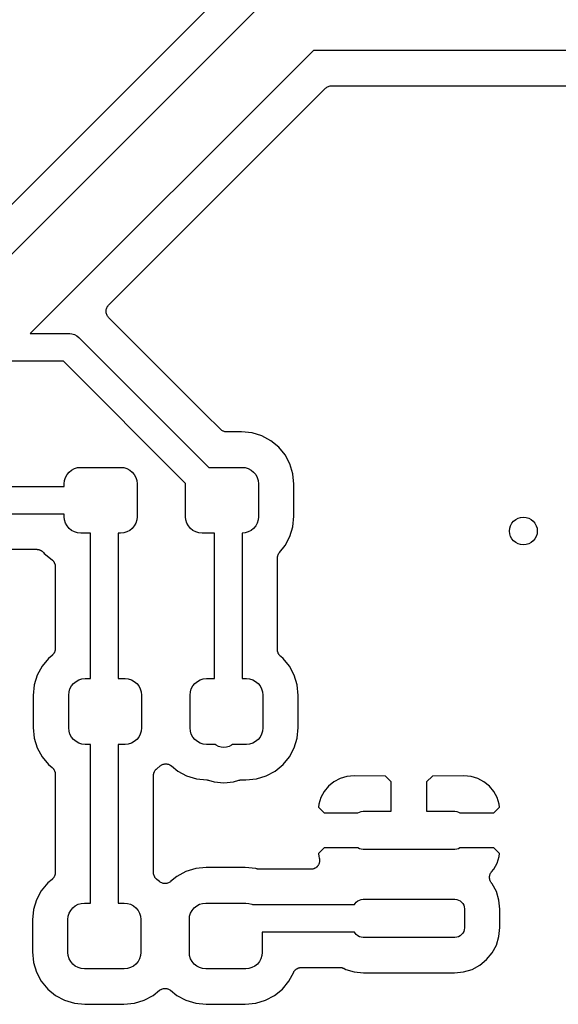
# Model space of a CAD drawing. Extents: x 0.02 to 3.88, y 0.02 to 3.88.
# Tile 25 of 45: x 1.76 to 2.07, y 2.53 to 3.09. Entities that reach past the tile are written whole.
import ezdxf

# ---------------------------------------------------------------- set-up
doc = ezdxf.new("R2010")
doc.units = 0
doc.header["$MEASUREMENT"] = 0
doc.layers.add('BLACK', color=7, linetype='CONTINUOUS')

msp = doc.modelspace()

# ---------------------------------------------------------------- linework, layer by layer
at = {"layer": 'BLACK', "linetype": 'CONTINUOUS'}
for p, q in [((1.73426, 2.9321), (1.90805, 3.10589)), ((1.87731, 3.10343), (1.72099, 2.94711)), ((1.9308, 3.07297), (1.77004, 2.9122)), ((2.25789, 3.07297), (1.9308, 3.07297)), ((1.81451, 2.92838), (1.93762, 3.0515)), ((1.93762, 3.0515), (1.93764, 3.05151)), ((1.93764, 3.05151), (1.93767, 3.05155)), ((1.93764, 3.05151), (1.93764, 3.05151)), ((1.93764, 3.05151), (1.93764, 3.05151)), ((1.93767, 3.05155), (1.93804, 3.05184)), ((1.93804, 3.05184), (1.93839, 3.05213)), ((1.93839, 3.05213), (1.93842, 3.05214)), ((1.93842, 3.05214), (1.93844, 3.05216)), ((1.93844, 3.05216), (1.93885, 3.05237)), ((1.93885, 3.05237), (1.93925, 3.05259)), ((1.93925, 3.05259), (1.93928, 3.0526)), ((1.93928, 3.0526), (1.9393, 3.05261)), ((1.9393, 3.05261), (1.93975, 3.05274)), ((1.93975, 3.05274), (1.94019, 3.05287)), ((1.94019, 3.05287), (1.94022, 3.05287)), ((1.94022, 3.05287), (1.94024, 3.05288)), ((1.94024, 3.05288), (1.9407, 3.05292)), ((1.9407, 3.05292), (1.94116, 3.05297)), ((1.94116, 3.05297), (2.25666, 3.05297)), ((1.81304, 2.9249), (1.81309, 2.92537)), ((1.81309, 2.92537), (1.81314, 2.92584)), ((1.81314, 2.92584), (1.81315, 2.92585)), ((1.81315, 2.92587), (1.81329, 2.92632)), ((1.81315, 2.92585), (1.81315, 2.92587)), ((1.81329, 2.92632), (1.81343, 2.92677)), ((1.81343, 2.92678), (1.81344, 2.9268)), ((1.81343, 2.92677), (1.81343, 2.92678)), ((1.81344, 2.9268), (1.81367, 2.92722)), ((1.81367, 2.92722), (1.81389, 2.92763)), ((1.81389, 2.92763), (1.8139, 2.92764)), ((1.8139, 2.92764), (1.81391, 2.92766)), ((1.81391, 2.92766), (1.81421, 2.92802)), ((1.81421, 2.92802), (1.81451, 2.92838)), ((1.81304, 2.92488), (1.81304, 2.9249)), ((1.81304, 2.92486), (1.81304, 2.92488)), ((1.81309, 2.9244), (1.81304, 2.92486)), ((1.81313, 2.92393), (1.81309, 2.9244)), ((1.81313, 2.92391), (1.81313, 2.92393)), ((1.81313, 2.92389), (1.81313, 2.92391)), ((1.81327, 2.92344), (1.81313, 2.92389)), ((1.8134, 2.92299), (1.81327, 2.92344)), ((1.81341, 2.92297), (1.8134, 2.92299)), ((1.81341, 2.92296), (1.81341, 2.92297)), ((1.81363, 2.92254), (1.81341, 2.92296)), ((1.81385, 2.92212), (1.81363, 2.92254)), ((1.81386, 2.92211), (1.81385, 2.92212)), ((1.81387, 2.92209), (1.81386, 2.92211)), ((1.81416, 2.92173), (1.81387, 2.92209)), ((1.81446, 2.92136), (1.81416, 2.92173)), ((1.81448, 2.92134), (1.81446, 2.92136)), ((1.81451, 2.92131), (1.81448, 2.92134)), ((1.81448, 2.92134), (1.81448, 2.92134)), ((1.81448, 2.92134), (1.81448, 2.92134)), ((1.86919, 2.86662), (1.81451, 2.92131)), ((1.77004, 2.9122), (1.79168, 2.9122)), ((1.79168, 2.9122), (1.79207, 2.91224)), ((1.79207, 2.91224), (1.79245, 2.9122)), ((1.79245, 2.9122), (1.79245, 2.9122)), ((1.79245, 2.9122), (1.79361, 2.91209)), ((1.79361, 2.91209), (1.79509, 2.91164)), ((1.79509, 2.91164), (1.79646, 2.91091)), ((1.79646, 2.91091), (1.79766, 2.90993)), ((1.79766, 2.90993), (1.79791, 2.90963)), ((1.79791, 2.90963), (1.87133, 2.8362)), ((1.78881, 2.89646), (1.7543, 2.89646)), ((1.85824, 2.82702), (1.78881, 2.89646)), ((1.8692, 2.86662), (1.86919, 2.86662)), ((1.87803, 2.85779), (1.8692, 2.86662)), ((1.87839, 2.85749), (1.87803, 2.85779)), ((1.87874, 2.8572), (1.87839, 2.85749)), ((1.87877, 2.85718), (1.87874, 2.8572)), ((1.87879, 2.85717), (1.87877, 2.85718)), ((1.87919, 2.85695), (1.87879, 2.85717)), ((1.8796, 2.85673), (1.87919, 2.85695)), ((1.87962, 2.85672), (1.8796, 2.85673)), ((1.87965, 2.85671), (1.87962, 2.85672)), ((1.88009, 2.85657), (1.87965, 2.85671)), ((1.88053, 2.85643), (1.88009, 2.85657)), ((1.88055, 2.85643), (1.88053, 2.85643)), ((1.88058, 2.85642), (1.88055, 2.85643)), ((1.88104, 2.85637), (1.88058, 2.85642)), ((1.8815, 2.85632), (1.88104, 2.85637)), ((1.88155, 2.85632), (1.8815, 2.85632)), ((1.88157, 2.85632), (1.88155, 2.85632)), ((1.88155, 2.85632), (1.88155, 2.85632)), ((1.88155, 2.85632), (1.88155, 2.85632)), ((1.88997, 2.85632), (1.88157, 2.85632)), ((1.89596, 2.85573), (1.88997, 2.85632)), ((1.90149, 2.85406), (1.89596, 2.85573)), ((1.90658, 2.85133), (1.90149, 2.85406)), ((1.91104, 2.84767), (1.90658, 2.85133)), ((1.9147, 2.84321), (1.91104, 2.84767)), ((1.91742, 2.83812), (1.9147, 2.84321)), ((1.7951, 2.83549), (1.79686, 2.83602)), ((1.79686, 2.83602), (1.79868, 2.8362)), ((1.79868, 2.8362), (1.82132, 2.8362)), ((1.82132, 2.8362), (1.82314, 2.83602)), ((1.82314, 2.83602), (1.8249, 2.83549)), ((1.87133, 2.8362), (1.89022, 2.8362)), ((1.89022, 2.8362), (1.89204, 2.83602)), ((1.89204, 2.83602), (1.89379, 2.83549)), ((1.9191, 2.8326), (1.91742, 2.83812)), ((1.78951, 2.82867), (1.79004, 2.83043)), ((1.79004, 2.83043), (1.79091, 2.83205)), ((1.79091, 2.83205), (1.79207, 2.83346)), ((1.79207, 2.83346), (1.79349, 2.83462)), ((1.79349, 2.83462), (1.7951, 2.83549)), ((1.8249, 2.83549), (1.82651, 2.83462)), ((1.82651, 2.83462), (1.82793, 2.83346)), ((1.82793, 2.83346), (1.82909, 2.83205)), ((1.82909, 2.83205), (1.82996, 2.83043)), ((1.82996, 2.83043), (1.83049, 2.82867)), ((1.89379, 2.83549), (1.89541, 2.83462)), ((1.89541, 2.83462), (1.89683, 2.83346)), ((1.89683, 2.83346), (1.89799, 2.83205)), ((1.89799, 2.83205), (1.89886, 2.83043)), ((1.89886, 2.83043), (1.89939, 2.82867)), ((1.91969, 2.8266), (1.9191, 2.8326)), ((1.73462, 2.82537), (1.78933, 2.82537)), ((1.78933, 2.82685), (1.78951, 2.82867)), ((1.78933, 2.82537), (1.78933, 2.82685)), ((1.83049, 2.82867), (1.83067, 2.82685)), ((1.83067, 2.82685), (1.83067, 2.80815)), ((1.85823, 2.82685), (1.85824, 2.82702)), ((1.85823, 2.80815), (1.85823, 2.82685)), ((1.89939, 2.82867), (1.89957, 2.82685)), ((1.89957, 2.82685), (1.89957, 2.80815)), ((1.91969, 2.8084), (1.91969, 2.8266)), ((1.78933, 2.80963), (1.73749, 2.80963)), ((1.78933, 2.80815), (1.78933, 2.80963)), ((1.78951, 2.80633), (1.78933, 2.80815)), ((1.83067, 2.80815), (1.83049, 2.80633)), ((1.85841, 2.80633), (1.85823, 2.80815)), ((1.89957, 2.80815), (1.89939, 2.80633)), ((1.9191, 2.8024), (1.91969, 2.8084)), ((1.79004, 2.80457), (1.78951, 2.80633)), ((1.79091, 2.80295), (1.79004, 2.80457)), ((1.79207, 2.80154), (1.79091, 2.80295)), ((1.82909, 2.80295), (1.82793, 2.80154)), ((1.82996, 2.80457), (1.82909, 2.80295)), ((1.83049, 2.80633), (1.82996, 2.80457)), ((1.85894, 2.80457), (1.85841, 2.80633)), ((1.8598, 2.80295), (1.85894, 2.80457)), ((1.86097, 2.80154), (1.8598, 2.80295)), ((1.89799, 2.80295), (1.89683, 2.80154)), ((1.89886, 2.80457), (1.89799, 2.80295)), ((1.89939, 2.80633), (1.89886, 2.80457)), ((1.91742, 2.79688), (1.9191, 2.8024)), ((1.79349, 2.80038), (1.79207, 2.80154)), ((1.7951, 2.79951), (1.79349, 2.80038)), ((1.79686, 2.79898), (1.7951, 2.79951)), ((1.79868, 2.7988), (1.79686, 2.79898)), ((1.80423, 2.7988), (1.79868, 2.7988)), ((1.80423, 2.7162), (1.80423, 2.7988)), ((1.82132, 2.7988), (1.81998, 2.7988)), ((1.81998, 2.7988), (1.81998, 2.7162)), ((1.82314, 2.79898), (1.82132, 2.7988)), ((1.8249, 2.79951), (1.82314, 2.79898)), ((1.82651, 2.80038), (1.8249, 2.79951)), ((1.82793, 2.80154), (1.82651, 2.80038)), ((1.86238, 2.80038), (1.86097, 2.80154)), ((1.864, 2.79951), (1.86238, 2.80038)), ((1.86575, 2.79898), (1.864, 2.79951)), ((1.86758, 2.7988), (1.86575, 2.79898)), ((1.87463, 2.7988), (1.86758, 2.7988)), ((1.87463, 2.7162), (1.87463, 2.7988)), ((1.89204, 2.79898), (1.89037, 2.79881)), ((1.89037, 2.79881), (1.89037, 2.7162)), ((1.89379, 2.79951), (1.89204, 2.79898)), ((1.89541, 2.80038), (1.89379, 2.79951)), ((1.89683, 2.80154), (1.89541, 2.80038)), ((1.9147, 2.79179), (1.91742, 2.79688)), ((1.91151, 2.7879), (1.9147, 2.79179)), ((1.74785, 2.78963), (1.77361, 2.78963)), ((1.77361, 2.78963), (1.77368, 2.78963)), ((1.77368, 2.78963), (1.7739, 2.7896)), ((1.7739, 2.7896), (1.77411, 2.7896)), ((1.77411, 2.7896), (1.77438, 2.78955)), ((1.77438, 2.78955), (1.77465, 2.78952)), ((1.77465, 2.78952), (1.77486, 2.78945)), ((1.77486, 2.78945), (1.77507, 2.78941)), ((1.77507, 2.78941), (1.77532, 2.7893)), ((1.77532, 2.7893), (1.77558, 2.78922)), ((1.77558, 2.78922), (1.77577, 2.78912)), ((1.77577, 2.78912), (1.77597, 2.78903)), ((1.77597, 2.78903), (1.7762, 2.78888)), ((1.7762, 2.78888), (1.77643, 2.78875)), ((1.77643, 2.78875), (1.7766, 2.78861)), ((1.7766, 2.78861), (1.77678, 2.78849)), ((1.77678, 2.78849), (1.77697, 2.7883)), ((1.77697, 2.7883), (1.77718, 2.78812)), ((1.77718, 2.78812), (1.77732, 2.78795)), ((1.77732, 2.78795), (1.77747, 2.7878)), ((1.77747, 2.7878), (1.77786, 2.78733)), ((1.77786, 2.78733), (1.7824, 2.7836)), ((1.9104, 2.78523), (1.91045, 2.7855)), ((1.91045, 2.7855), (1.91048, 2.78577)), ((1.91048, 2.78577), (1.91055, 2.78597)), ((1.91055, 2.78597), (1.91059, 2.78619)), ((1.91059, 2.78619), (1.9107, 2.78644)), ((1.9107, 2.78644), (1.91078, 2.7867)), ((1.91078, 2.7867), (1.91088, 2.78689)), ((1.91088, 2.78689), (1.91097, 2.78709)), ((1.91097, 2.78709), (1.91112, 2.78732)), ((1.91112, 2.78732), (1.91125, 2.78755)), ((1.91125, 2.78755), (1.91139, 2.78772)), ((1.91139, 2.78772), (1.91151, 2.7879)), ((1.7824, 2.7836), (1.78245, 2.78356)), ((1.78245, 2.78356), (1.78261, 2.7834)), ((1.78261, 2.7834), (1.78278, 2.78326)), ((1.78278, 2.78326), (1.78295, 2.78305)), ((1.78295, 2.78305), (1.78313, 2.78286)), ((1.78313, 2.78286), (1.78325, 2.78267)), ((1.78325, 2.78267), (1.78339, 2.7825)), ((1.78339, 2.7825), (1.78352, 2.78226)), ((1.78352, 2.78226), (1.78367, 2.78204)), ((1.78367, 2.78204), (1.78375, 2.78183)), ((1.78375, 2.78183), (1.78385, 2.78164)), ((1.78385, 2.78164), (1.78393, 2.78138)), ((1.78393, 2.78138), (1.78403, 2.78113)), ((1.78403, 2.78113), (1.78407, 2.78092)), ((1.78407, 2.78092), (1.78413, 2.78071)), ((1.78413, 2.78071), (1.78416, 2.78044)), ((1.78416, 2.78044), (1.78421, 2.78017)), ((1.78421, 2.78017), (1.78421, 2.77995)), ((1.78421, 2.77995), (1.78423, 2.77974)), ((1.78423, 2.77974), (1.78423, 2.73321)), ((1.91037, 2.7848), (1.9104, 2.78501)), ((1.91037, 2.78473), (1.91037, 2.7848)), ((1.91037, 2.73263), (1.91037, 2.78473)), ((1.9104, 2.78501), (1.9104, 2.78523)), ((1.78256, 2.7295), (1.7824, 2.72935)), ((1.78273, 2.72964), (1.78256, 2.7295)), ((1.7829, 2.72985), (1.78273, 2.72964)), ((1.78309, 2.73004), (1.7829, 2.72985)), ((1.78321, 2.73022), (1.78309, 2.73004)), ((1.78335, 2.73039), (1.78321, 2.73022)), ((1.78348, 2.73062), (1.78335, 2.73039)), ((1.78363, 2.73085), (1.78348, 2.73062)), ((1.78372, 2.73105), (1.78363, 2.73085)), ((1.78382, 2.73124), (1.78372, 2.73105)), ((1.78391, 2.7315), (1.78382, 2.73124)), ((1.78401, 2.73175), (1.78391, 2.7315)), ((1.78405, 2.73196), (1.78401, 2.73175)), ((1.78412, 2.73217), (1.78405, 2.73196)), ((1.78415, 2.73244), (1.78412, 2.73217)), ((1.7842, 2.73271), (1.78415, 2.73244)), ((1.78423, 2.73314), (1.7842, 2.73292)), ((1.7842, 2.73292), (1.7842, 2.73271)), ((1.78423, 2.73321), (1.78423, 2.73314)), ((1.9104, 2.73242), (1.91037, 2.73263)), ((1.91039, 2.7322), (1.9104, 2.73242)), ((1.91044, 2.73193), (1.91039, 2.7322)), ((1.91047, 2.73166), (1.91044, 2.73193)), ((1.91053, 2.73145), (1.91047, 2.73166)), ((1.91057, 2.73124), (1.91053, 2.73145)), ((1.91067, 2.73099), (1.91057, 2.73124)), ((1.91075, 2.73073), (1.91067, 2.73099)), ((1.91085, 2.73054), (1.91075, 2.73073)), ((1.91094, 2.73033), (1.91085, 2.73054)), ((1.91108, 2.73011), (1.91094, 2.73033)), ((1.91121, 2.72987), (1.91108, 2.73011)), ((1.91135, 2.7297), (1.91121, 2.72987)), ((1.91147, 2.72951), (1.91135, 2.7297)), ((1.91166, 2.72932), (1.91147, 2.72951)), ((1.78036, 2.72767), (1.7767, 2.72321)), ((1.7824, 2.72935), (1.78036, 2.72767)), ((1.91183, 2.72911), (1.91166, 2.72932)), ((1.912, 2.72897), (1.91183, 2.72911)), ((1.91215, 2.72881), (1.912, 2.72897)), ((1.9122, 2.72877), (1.91215, 2.72881)), ((1.91354, 2.72767), (1.9122, 2.72877)), ((1.9172, 2.72321), (1.91354, 2.72767)), ((1.7767, 2.72321), (1.77398, 2.71812)), ((1.91992, 2.71812), (1.9172, 2.72321)), ((1.77398, 2.71812), (1.7723, 2.7126)), ((1.79341, 2.71205), (1.79457, 2.71346)), ((1.79457, 2.71346), (1.79599, 2.71462)), ((1.79599, 2.71462), (1.7976, 2.71549)), ((1.7976, 2.71549), (1.79936, 2.71602)), ((1.79936, 2.71602), (1.80118, 2.7162)), ((1.80118, 2.7162), (1.80423, 2.7162)), ((1.81998, 2.7162), (1.82382, 2.7162)), ((1.82382, 2.7162), (1.82564, 2.71602)), ((1.82564, 2.71602), (1.8274, 2.71549)), ((1.8274, 2.71549), (1.82901, 2.71462)), ((1.82901, 2.71462), (1.83043, 2.71346)), ((1.83043, 2.71346), (1.83159, 2.71205)), ((1.8623, 2.71205), (1.86347, 2.71346)), ((1.86347, 2.71346), (1.86488, 2.71462)), ((1.86488, 2.71462), (1.8665, 2.71549)), ((1.8665, 2.71549), (1.86825, 2.71602)), ((1.86825, 2.71602), (1.87008, 2.7162)), ((1.87008, 2.7162), (1.87463, 2.7162)), ((1.89037, 2.7162), (1.89272, 2.7162)), ((1.89272, 2.7162), (1.89454, 2.71602)), ((1.89454, 2.71602), (1.89629, 2.71549)), ((1.89629, 2.71549), (1.89791, 2.71462)), ((1.89791, 2.71462), (1.89933, 2.71346)), ((1.89933, 2.71346), (1.90049, 2.71205)), ((1.9216, 2.7126), (1.91992, 2.71812)), ((1.7723, 2.7126), (1.77171, 2.7066)), ((1.79183, 2.70685), (1.79201, 2.70867)), ((1.79201, 2.70867), (1.79254, 2.71043)), ((1.79254, 2.71043), (1.79341, 2.71205)), ((1.83159, 2.71205), (1.83246, 2.71043)), ((1.83246, 2.71043), (1.83299, 2.70867)), ((1.83299, 2.70867), (1.83317, 2.70685)), ((1.86073, 2.70685), (1.86091, 2.70867)), ((1.86091, 2.70867), (1.86144, 2.71043)), ((1.86144, 2.71043), (1.8623, 2.71205)), ((1.90049, 2.71205), (1.90136, 2.71043)), ((1.90136, 2.71043), (1.90189, 2.70867)), ((1.90189, 2.70867), (1.90207, 2.70685)), ((1.92219, 2.7066), (1.9216, 2.7126)), ((1.77171, 2.7066), (1.77171, 2.6884)), ((1.79183, 2.68815), (1.79183, 2.70685)), ((1.83317, 2.70685), (1.83317, 2.68815)), ((1.86073, 2.68815), (1.86073, 2.70685)), ((1.90207, 2.70685), (1.90207, 2.68815)), ((1.92219, 2.6884), (1.92219, 2.7066)), ((1.77171, 2.6884), (1.7723, 2.6824)), ((1.79201, 2.68633), (1.79183, 2.68815)), ((1.79254, 2.68457), (1.79201, 2.68633)), ((1.83299, 2.68633), (1.83246, 2.68457)), ((1.83317, 2.68815), (1.83299, 2.68633)), ((1.86091, 2.68633), (1.86073, 2.68815)), ((1.86144, 2.68457), (1.86091, 2.68633)), ((1.90189, 2.68633), (1.90136, 2.68457)), ((1.90207, 2.68815), (1.90189, 2.68633)), ((1.9216, 2.6824), (1.92219, 2.6884)), ((1.7723, 2.6824), (1.77398, 2.67688)), ((1.79341, 2.68295), (1.79254, 2.68457)), ((1.79457, 2.68154), (1.79341, 2.68295)), ((1.79599, 2.68038), (1.79457, 2.68154)), ((1.7976, 2.67951), (1.79599, 2.68038)), ((1.79936, 2.67898), (1.7976, 2.67951)), ((1.8274, 2.67951), (1.82564, 2.67898)), ((1.82901, 2.68038), (1.8274, 2.67951)), ((1.83043, 2.68154), (1.82901, 2.68038)), ((1.83159, 2.68295), (1.83043, 2.68154)), ((1.83246, 2.68457), (1.83159, 2.68295)), ((1.8623, 2.68295), (1.86144, 2.68457)), ((1.86347, 2.68154), (1.8623, 2.68295)), ((1.86488, 2.68038), (1.86347, 2.68154)), ((1.8665, 2.67951), (1.86488, 2.68038)), ((1.86825, 2.67898), (1.8665, 2.67951)), ((1.89629, 2.67951), (1.89454, 2.67898)), ((1.89791, 2.68038), (1.89629, 2.67951)), ((1.89933, 2.68154), (1.89791, 2.68038)), ((1.90049, 2.68295), (1.89933, 2.68154)), ((1.90136, 2.68457), (1.90049, 2.68295)), ((1.91992, 2.67688), (1.9216, 2.6824)), ((1.77398, 2.67688), (1.7767, 2.67179)), ((1.80118, 2.6788), (1.79936, 2.67898)), ((1.80423, 2.6788), (1.80118, 2.6788)), ((1.80423, 2.5887), (1.80423, 2.6788)), ((1.82382, 2.6788), (1.81998, 2.6788)), ((1.81998, 2.6788), (1.81998, 2.5887)), ((1.82564, 2.67898), (1.82382, 2.6788)), ((1.87008, 2.6788), (1.86825, 2.67898)), ((1.87504, 2.6788), (1.87008, 2.6788)), ((1.8755, 2.67842), (1.87504, 2.6788)), ((1.87687, 2.67769), (1.8755, 2.67842)), ((1.87835, 2.67724), (1.87687, 2.67769)), ((1.8799, 2.67709), (1.87835, 2.67724)), ((1.88144, 2.67724), (1.8799, 2.67709)), ((1.88293, 2.67769), (1.88144, 2.67724)), ((1.88429, 2.67842), (1.88293, 2.67769)), ((1.88475, 2.6788), (1.88429, 2.67842)), ((1.89272, 2.6788), (1.88475, 2.6788)), ((1.89454, 2.67898), (1.89272, 2.6788)), ((1.9172, 2.67179), (1.91992, 2.67688)), ((1.7767, 2.67179), (1.78036, 2.66733)), ((1.91354, 2.66733), (1.9172, 2.67179)), ((1.78036, 2.66733), (1.7824, 2.66565)), ((1.7824, 2.66565), (1.78245, 2.66561)), ((1.78245, 2.66561), (1.78261, 2.66545)), ((1.78261, 2.66545), (1.78278, 2.66531)), ((1.78278, 2.66531), (1.78295, 2.6651)), ((1.78295, 2.6651), (1.78313, 2.66491)), ((1.78313, 2.66491), (1.78325, 2.66472)), ((1.78325, 2.66472), (1.78339, 2.66455)), ((1.78339, 2.66455), (1.78352, 2.66432)), ((1.78352, 2.66432), (1.78367, 2.66409)), ((1.78367, 2.66409), (1.78375, 2.66389)), ((1.78375, 2.66389), (1.78385, 2.66369)), ((1.78385, 2.66369), (1.78393, 2.66343)), ((1.78393, 2.66343), (1.78403, 2.66318)), ((1.78403, 2.66318), (1.78407, 2.66297)), ((1.78407, 2.66297), (1.78413, 2.66276)), ((1.78413, 2.66276), (1.78416, 2.66249)), ((1.78416, 2.66249), (1.78421, 2.66222)), ((1.84009, 2.66217), (1.84015, 2.66238)), ((1.84015, 2.66238), (1.8402, 2.6626)), ((1.8402, 2.6626), (1.8403, 2.66285)), ((1.8403, 2.66285), (1.84038, 2.6631)), ((1.84038, 2.6631), (1.84049, 2.6633)), ((1.84049, 2.6633), (1.84057, 2.6635)), ((1.84057, 2.6635), (1.84072, 2.66372)), ((1.84072, 2.66372), (1.84085, 2.66396)), ((1.84085, 2.66396), (1.84099, 2.66413)), ((1.84099, 2.66413), (1.84111, 2.66431)), ((1.84111, 2.66431), (1.8413, 2.6645)), ((1.8413, 2.6645), (1.84148, 2.66471)), ((1.84148, 2.66471), (1.84165, 2.66484)), ((1.84165, 2.66484), (1.8418, 2.665)), ((1.8418, 2.665), (1.84378, 2.66662)), ((1.84378, 2.66662), (1.8438, 2.66664)), ((1.8438, 2.66664), (1.84383, 2.66666)), ((1.8438, 2.66664), (1.8438, 2.66664)), ((1.8438, 2.66664), (1.8438, 2.66664)), ((1.84383, 2.66666), (1.84423, 2.66692)), ((1.84423, 2.66692), (1.84461, 2.66717)), ((1.84461, 2.66717), (1.84463, 2.66718)), ((1.84463, 2.66718), (1.84465, 2.66719)), ((1.84465, 2.66719), (1.84509, 2.66737)), ((1.84509, 2.66737), (1.84552, 2.66754)), ((1.84552, 2.66754), (1.84554, 2.66755)), ((1.84554, 2.66755), (1.84556, 2.66756)), ((1.84556, 2.66756), (1.84602, 2.66764)), ((1.84602, 2.66764), (1.84648, 2.66773)), ((1.84648, 2.66773), (1.8465, 2.66773)), ((1.8465, 2.66773), (1.84652, 2.66773)), ((1.84652, 2.66773), (1.84698, 2.66773)), ((1.84698, 2.66773), (1.84745, 2.66773)), ((1.84745, 2.66773), (1.84747, 2.66772)), ((1.84747, 2.66772), (1.84749, 2.66772)), ((1.84749, 2.66772), (1.84795, 2.66763)), ((1.84795, 2.66763), (1.84841, 2.66754)), ((1.84841, 2.66754), (1.84843, 2.66753)), ((1.84843, 2.66753), (1.84845, 2.66752)), ((1.84845, 2.66752), (1.84888, 2.66734)), ((1.84888, 2.66734), (1.84931, 2.66716)), ((1.84931, 2.66716), (1.84933, 2.66715)), ((1.84933, 2.66715), (1.84934, 2.66714)), ((1.84934, 2.66714), (1.84973, 2.66688)), ((1.84973, 2.66688), (1.85012, 2.66662)), ((1.85012, 2.66662), (1.85372, 2.66367)), ((1.85372, 2.66367), (1.85881, 2.66094)), ((1.90399, 2.66094), (1.90908, 2.66367)), ((1.90908, 2.66367), (1.91354, 2.66733)), ((1.78421, 2.66222), (1.78421, 2.66201)), ((1.78421, 2.66201), (1.78423, 2.66179)), ((1.78423, 2.66179), (1.78423, 2.60604)), ((1.83998, 2.6612), (1.84, 2.66142)), ((1.83998, 2.66113), (1.83998, 2.6612)), ((1.83998, 2.60604), (1.83998, 2.66113)), ((1.84, 2.66164), (1.84006, 2.66191)), ((1.84, 2.66142), (1.84, 2.66164)), ((1.84006, 2.66191), (1.84009, 2.66217)), ((1.85881, 2.66094), (1.86433, 2.65927)), ((1.86433, 2.65927), (1.87031, 2.65868)), ((1.87031, 2.65868), (1.87031, 2.65868)), ((1.87031, 2.65868), (1.87031, 2.65868)), ((1.87031, 2.65868), (1.87031, 2.65868)), ((1.87031, 2.65868), (1.87038, 2.65867)), ((1.87038, 2.65867), (1.87083, 2.65858)), ((1.87083, 2.65858), (1.87127, 2.65849)), ((1.87127, 2.65849), (1.87443, 2.65753)), ((1.87443, 2.65753), (1.8799, 2.65699)), ((1.8799, 2.65699), (1.88536, 2.65753)), ((1.88536, 2.65753), (1.88844, 2.65846)), ((1.88844, 2.65846), (1.88851, 2.65848)), ((1.88851, 2.65848), (1.88872, 2.65852)), ((1.88872, 2.65852), (1.88892, 2.65858)), ((1.88892, 2.65858), (1.88919, 2.65861)), ((1.88919, 2.65861), (1.88947, 2.65866)), ((1.88947, 2.65866), (1.88968, 2.65866)), ((1.88968, 2.65866), (1.88989, 2.65868)), ((1.88989, 2.65868), (1.89247, 2.65868)), ((1.89247, 2.65868), (1.89846, 2.65927)), ((1.89846, 2.65927), (1.90399, 2.66094)), ((1.94242, 2.65759), (1.93936, 2.65511)), ((1.9459, 2.65943), (1.94242, 2.65759)), ((1.94968, 2.66056), (1.9459, 2.65943)), ((1.95384, 2.66095), (1.94968, 2.66056)), ((1.97167, 2.66084), (1.95384, 2.66095)), ((1.975, 2.65751), (1.97167, 2.66084)), ((1.975, 2.64083), (1.975, 2.65751)), ((1.99833, 2.66084), (1.995, 2.65751)), ((1.995, 2.65751), (1.995, 2.64083)), ((2.01616, 2.66095), (1.99833, 2.66084)), ((2.02032, 2.66056), (2.01616, 2.66095)), ((2.0241, 2.65943), (2.02032, 2.66056)), ((2.02758, 2.65759), (2.0241, 2.65943)), ((2.03064, 2.65511), (2.02758, 2.65759)), ((1.93685, 2.65207), (1.93497, 2.64861)), ((1.93936, 2.65511), (1.93685, 2.65207)), ((2.03315, 2.65207), (2.03064, 2.65511)), ((2.03503, 2.64861), (2.03315, 2.65207)), ((1.93497, 2.64861), (1.93383, 2.64489)), ((2.03617, 2.64489), (2.03503, 2.64861)), ((1.93383, 2.64489), (1.93368, 2.64314)), ((1.93368, 2.64314), (1.93683, 2.64)), ((1.93683, 2.64), (1.95607, 2.64)), ((1.95607, 2.64), (1.95685, 2.64041)), ((1.95685, 2.64041), (1.95786, 2.64072)), ((1.95786, 2.64072), (1.95892, 2.64083)), ((1.95892, 2.64083), (1.975, 2.64083)), ((1.995, 2.64083), (2.01108, 2.64083)), ((2.01108, 2.64083), (2.01214, 2.64072)), ((2.01214, 2.64072), (2.01315, 2.64041)), ((2.01315, 2.64041), (2.01393, 2.64)), ((2.01393, 2.64), (2.03317, 2.64)), ((2.03317, 2.64), (2.03632, 2.64314)), ((2.03632, 2.64314), (2.03617, 2.64489)), ((1.93683, 2.62), (1.93368, 2.61686)), ((1.95607, 2.62), (1.93683, 2.62)), ((1.95685, 2.61959), (1.95607, 2.62)), ((1.95786, 2.61928), (1.95685, 2.61959)), ((1.95892, 2.61917), (1.95786, 2.61928)), ((2.01108, 2.61917), (1.95892, 2.61917)), ((2.01214, 2.61928), (2.01108, 2.61917)), ((2.01315, 2.61959), (2.01214, 2.61928)), ((2.01393, 2.62), (2.01315, 2.61959)), ((2.03317, 2.62), (2.01393, 2.62)), ((2.03632, 2.61686), (2.03317, 2.62)), ((1.93368, 2.61686), (1.93383, 2.61511)), ((1.93383, 2.61511), (1.93406, 2.61435)), ((1.93406, 2.61435), (1.93408, 2.61428)), ((1.93408, 2.61428), (1.93413, 2.61404)), ((1.93413, 2.61404), (1.9342, 2.61381)), ((1.93421, 2.61211), (1.93418, 2.61187)), ((1.9342, 2.61381), (1.93422, 2.61357)), ((1.93426, 2.61235), (1.93421, 2.61211)), ((1.93422, 2.61357), (1.93426, 2.61332)), ((1.93426, 2.61332), (1.93426, 2.61308)), ((1.93426, 2.61308), (1.93428, 2.61284)), ((1.93428, 2.61284), (1.93426, 2.61259)), ((1.93426, 2.61259), (1.93426, 2.61235)), ((2.03503, 2.61139), (2.03617, 2.61511)), ((2.03617, 2.61511), (2.03632, 2.61686)), ((1.85841, 2.60656), (1.85332, 2.60383)), ((1.86394, 2.60823), (1.85841, 2.60656)), ((1.86993, 2.60882), (1.86394, 2.60823)), ((1.89207, 2.60882), (1.86993, 2.60882)), ((1.89806, 2.60823), (1.89207, 2.60882)), ((1.89853, 2.60809), (1.89806, 2.60823)), ((1.89874, 2.60805), (1.89853, 2.60809)), ((1.89895, 2.60798), (1.89874, 2.60805)), ((1.89922, 2.60795), (1.89895, 2.60798)), ((1.89949, 2.6079), (1.89922, 2.60795)), ((1.8997, 2.6079), (1.89949, 2.6079)), ((1.89991, 2.60787), (1.8997, 2.6079)), ((1.89998, 2.60787), (1.89991, 2.60787)), ((1.92928, 2.60787), (1.89998, 2.60787)), ((1.92953, 2.6079), (1.92928, 2.60787)), ((1.92977, 2.6079), (1.92953, 2.6079)), ((1.93001, 2.60795), (1.92977, 2.6079)), ((1.93026, 2.60797), (1.93001, 2.60795)), ((1.93049, 2.60804), (1.93026, 2.60797)), ((1.93073, 2.60809), (1.93049, 2.60804)), ((1.93095, 2.60818), (1.93073, 2.60809)), ((1.93119, 2.60825), (1.93095, 2.60818)), ((1.9314, 2.60837), (1.93119, 2.60825)), ((1.93163, 2.60846), (1.9314, 2.60837)), ((1.93183, 2.60859), (1.93163, 2.60846)), ((1.93205, 2.60871), (1.93183, 2.60859)), ((1.93224, 2.60886), (1.93205, 2.60871)), ((1.93244, 2.609), (1.93224, 2.60886)), ((1.93262, 2.60917), (1.93244, 2.609)), ((1.93281, 2.60933), (1.93262, 2.60917)), ((1.93296, 2.60951), (1.93281, 2.60933)), ((1.93313, 2.60968), (1.93296, 2.60951)), ((1.93327, 2.60989), (1.93313, 2.60968)), ((1.93343, 2.61008), (1.93327, 2.60989)), ((1.93355, 2.61029), (1.93343, 2.61008)), ((1.93368, 2.61049), (1.93355, 2.61029)), ((1.93378, 2.61072), (1.93368, 2.61049)), ((1.93389, 2.61094), (1.93378, 2.61072)), ((1.93397, 2.61117), (1.93389, 2.61094)), ((1.93406, 2.61139), (1.93397, 2.61117)), ((1.93411, 2.61163), (1.93406, 2.61139)), ((1.93418, 2.61187), (1.93411, 2.61163)), ((2.03165, 2.60604), (2.03191, 2.60643)), ((2.03191, 2.60643), (2.03315, 2.60793)), ((2.03315, 2.60793), (2.03503, 2.61139)), ((1.7824, 2.60217), (1.77996, 2.60017)), ((1.78256, 2.60233), (1.7824, 2.60217)), ((1.78273, 2.60247), (1.78256, 2.60233)), ((1.7829, 2.60267), (1.78273, 2.60247)), ((1.78309, 2.60286), (1.7829, 2.60267)), ((1.78321, 2.60305), (1.78309, 2.60286)), ((1.78335, 2.60321), (1.78321, 2.60305)), ((1.78348, 2.60345), (1.78335, 2.60321)), ((1.78363, 2.60367), (1.78348, 2.60345)), ((1.78372, 2.60388), (1.78363, 2.60367)), ((1.78382, 2.60407), (1.78372, 2.60388)), ((1.78391, 2.60433), (1.78382, 2.60407)), ((1.78401, 2.60458), (1.78391, 2.60433)), ((1.78405, 2.60479), (1.78401, 2.60458)), ((1.78412, 2.605), (1.78405, 2.60479)), ((1.78415, 2.60527), (1.78412, 2.605)), ((1.7842, 2.60553), (1.78415, 2.60527)), ((1.78423, 2.60597), (1.7842, 2.60575)), ((1.7842, 2.60575), (1.7842, 2.60553)), ((1.78423, 2.60604), (1.78423, 2.60597)), ((1.84, 2.60582), (1.83998, 2.60604)), ((1.84, 2.6056), (1.84, 2.60582)), ((1.84005, 2.60534), (1.84, 2.6056)), ((1.84007, 2.60507), (1.84005, 2.60534)), ((1.84014, 2.60486), (1.84007, 2.60507)), ((1.84018, 2.60464), (1.84014, 2.60486)), ((1.84028, 2.60439), (1.84018, 2.60464)), ((1.84035, 2.60413), (1.84028, 2.60439)), ((1.84046, 2.60394), (1.84035, 2.60413)), ((1.84054, 2.60374), (1.84046, 2.60394)), ((1.84069, 2.60351), (1.84054, 2.60374)), ((1.84081, 2.60327), (1.84069, 2.60351)), ((1.84095, 2.6031), (1.84081, 2.60327)), ((1.84107, 2.60292), (1.84095, 2.6031)), ((1.84126, 2.60273), (1.84107, 2.60292)), ((1.84143, 2.60252), (1.84126, 2.60273)), ((1.8416, 2.60238), (1.84143, 2.60252)), ((1.84175, 2.60222), (1.8416, 2.60238)), ((1.8418, 2.60217), (1.84175, 2.60222)), ((1.84338, 2.60088), (1.8418, 2.60217)), ((1.84377, 2.60062), (1.84338, 2.60088)), ((1.84967, 2.60084), (1.84927, 2.60058)), ((1.8497, 2.60086), (1.84967, 2.60084)), ((1.84972, 2.60088), (1.8497, 2.60086)), ((1.8497, 2.60086), (1.8497, 2.60086)), ((1.8497, 2.60086), (1.8497, 2.60086)), ((1.85332, 2.60383), (1.84972, 2.60088)), ((2.03078, 2.60281), (2.03079, 2.60328)), ((2.03078, 2.6028), (2.03078, 2.60281)), ((2.03078, 2.60279), (2.03078, 2.6028)), ((2.03087, 2.60232), (2.03078, 2.60279)), ((2.03079, 2.60378), (2.03089, 2.60426)), ((2.03079, 2.60377), (2.03079, 2.60378)), ((2.03079, 2.60378), (2.03079, 2.60378)), ((2.03079, 2.60328), (2.03079, 2.60377)), ((2.03096, 2.60185), (2.03087, 2.60232)), ((2.03089, 2.60426), (2.03099, 2.60472)), ((2.03096, 2.60184), (2.03096, 2.60185)), ((2.03096, 2.60183), (2.03096, 2.60184)), ((2.03114, 2.60139), (2.03096, 2.60183)), ((2.03099, 2.60474), (2.03118, 2.60519)), ((2.03099, 2.60473), (2.03099, 2.60474)), ((2.03099, 2.60472), (2.03099, 2.60473)), ((2.03132, 2.60094), (2.03114, 2.60139)), ((2.03118, 2.60519), (2.03137, 2.60562)), ((2.03133, 2.60094), (2.03132, 2.60094)), ((2.03133, 2.60093), (2.03133, 2.60094)), ((2.03158, 2.60054), (2.03133, 2.60093)), ((2.03137, 2.60564), (2.03165, 2.60604)), ((2.03137, 2.60563), (2.03137, 2.60564)), ((2.03137, 2.60562), (2.03137, 2.60563)), ((1.7763, 2.59571), (1.77358, 2.59062)), ((1.77996, 2.60017), (1.7763, 2.59571)), ((1.84416, 2.60036), (1.84377, 2.60062)), ((1.84417, 2.60035), (1.84416, 2.60036)), ((1.84419, 2.60034), (1.84417, 2.60035)), ((1.84462, 2.60016), (1.84419, 2.60034)), ((1.84505, 2.59998), (1.84462, 2.60016)), ((1.84507, 2.59997), (1.84505, 2.59998)), ((1.84509, 2.59996), (1.84507, 2.59997)), ((1.84555, 2.59987), (1.84509, 2.59996)), ((1.84601, 2.59978), (1.84555, 2.59987)), ((1.84603, 2.59978), (1.84601, 2.59978)), ((1.84605, 2.59977), (1.84603, 2.59978)), ((1.84652, 2.59977), (1.84605, 2.59977)), ((1.84698, 2.59977), (1.84652, 2.59977)), ((1.847, 2.59977), (1.84698, 2.59977)), ((1.84702, 2.59977), (1.847, 2.59977)), ((1.84748, 2.59986), (1.84702, 2.59977)), ((1.84794, 2.59994), (1.84748, 2.59986)), ((1.84796, 2.59995), (1.84794, 2.59994)), ((1.84798, 2.59996), (1.84796, 2.59995)), ((1.84841, 2.60013), (1.84798, 2.59996)), ((1.84885, 2.60031), (1.84841, 2.60013)), ((1.84887, 2.60032), (1.84885, 2.60031)), ((1.84888, 2.60033), (1.84887, 2.60032)), ((1.84927, 2.60058), (1.84888, 2.60033)), ((2.03185, 2.60012), (2.03158, 2.60054)), ((2.03186, 2.60011), (2.03185, 2.60012)), ((2.0319, 2.60007), (2.03186, 2.60011)), ((2.03186, 2.60011), (2.03186, 2.60011)), ((2.03186, 2.60011), (2.03186, 2.60011)), ((2.03229, 2.59959), (2.0319, 2.60007)), ((2.03465, 2.59518), (2.03229, 2.59959)), ((2.0361, 2.59039), (2.03465, 2.59518)), ((1.77358, 2.59062), (1.7719, 2.5851)), ((1.95509, 2.58924), (1.95591, 2.58991)), ((1.95591, 2.58991), (1.95685, 2.59041)), ((1.95685, 2.59041), (1.95786, 2.59072)), ((1.95786, 2.59072), (1.95892, 2.59083)), ((1.95892, 2.59083), (2.01108, 2.59083)), ((2.01108, 2.59083), (2.01214, 2.59072)), ((2.01214, 2.59072), (2.01315, 2.59041)), ((2.01315, 2.59041), (2.01409, 2.58991)), ((2.01409, 2.58991), (2.01491, 2.58924)), ((2.03662, 2.58517), (2.0361, 2.59039)), ((1.7719, 2.5851), (1.77131, 2.5791)), ((1.79214, 2.58293), (1.79301, 2.58455)), ((1.79301, 2.58455), (1.79417, 2.58596)), ((1.79417, 2.58596), (1.79559, 2.58712)), ((1.79559, 2.58712), (1.79721, 2.58799)), ((1.79721, 2.58799), (1.79896, 2.58852)), ((1.79896, 2.58852), (1.80078, 2.5887)), ((1.80078, 2.5887), (1.80423, 2.5887)), ((1.81998, 2.5887), (1.82342, 2.5887)), ((1.82342, 2.5887), (1.82525, 2.58852)), ((1.82525, 2.58852), (1.827, 2.58799)), ((1.827, 2.58799), (1.82862, 2.58712)), ((1.82862, 2.58712), (1.83003, 2.58596)), ((1.83003, 2.58596), (1.8312, 2.58455)), ((1.8312, 2.58455), (1.83206, 2.58293)), ((1.86104, 2.58293), (1.86191, 2.58455)), ((1.86191, 2.58455), (1.86307, 2.58596)), ((1.86307, 2.58596), (1.86449, 2.58712)), ((1.86449, 2.58712), (1.8661, 2.58799)), ((1.8661, 2.58799), (1.86786, 2.58852)), ((1.86786, 2.58852), (1.86968, 2.5887)), ((1.86968, 2.5887), (1.89232, 2.5887)), ((1.89232, 2.5887), (1.89414, 2.58852)), ((1.89414, 2.58852), (1.8959, 2.58799)), ((1.8959, 2.58799), (1.89611, 2.58787)), ((1.89611, 2.58787), (1.95412, 2.58787)), ((1.95412, 2.58787), (1.95442, 2.58842)), ((1.95442, 2.58842), (1.95509, 2.58924)), ((2.01491, 2.58924), (2.01558, 2.58842)), ((2.01558, 2.58842), (2.01608, 2.58749)), ((2.01608, 2.58749), (2.01639, 2.58647)), ((2.01639, 2.58647), (2.0165, 2.58541)), ((2.0165, 2.58541), (2.0165, 2.57459)), ((2.03662, 2.57483), (2.03662, 2.58517)), ((1.77131, 2.5791), (1.77131, 2.5609)), ((1.79143, 2.57935), (1.79161, 2.58117)), ((1.79143, 2.56065), (1.79143, 2.57935)), ((1.79161, 2.58117), (1.79214, 2.58293)), ((1.83206, 2.58293), (1.83259, 2.58117)), ((1.83259, 2.58117), (1.83277, 2.57935)), ((1.83277, 2.57935), (1.83277, 2.56065)), ((1.86033, 2.57935), (1.86051, 2.58117)), ((1.86033, 2.56065), (1.86033, 2.57935)), ((1.86051, 2.58117), (1.86104, 2.58293)), ((2.01639, 2.57353), (2.01608, 2.57252)), ((2.0165, 2.57459), (2.01639, 2.57353)), ((2.0361, 2.56961), (2.03662, 2.57483)), ((1.95412, 2.57213), (1.90167, 2.57213)), ((1.90167, 2.57213), (1.90167, 2.56065)), ((1.95442, 2.57158), (1.95412, 2.57213)), ((1.95509, 2.57076), (1.95442, 2.57158)), ((1.95591, 2.57009), (1.95509, 2.57076)), ((1.95685, 2.56959), (1.95591, 2.57009)), ((1.95786, 2.56928), (1.95685, 2.56959)), ((1.95892, 2.56917), (1.95786, 2.56928)), ((2.01108, 2.56917), (1.95892, 2.56917)), ((2.01214, 2.56928), (2.01108, 2.56917)), ((2.01315, 2.56959), (2.01214, 2.56928)), ((2.01409, 2.57009), (2.01315, 2.56959)), ((2.01491, 2.57076), (2.01409, 2.57009)), ((2.01558, 2.57158), (2.01491, 2.57076)), ((2.01608, 2.57252), (2.01558, 2.57158)), ((2.03465, 2.56482), (2.0361, 2.56961)), ((2.03229, 2.56041), (2.03465, 2.56482)), ((1.77131, 2.5609), (1.7719, 2.5549)), ((1.79161, 2.55883), (1.79143, 2.56065)), ((1.79214, 2.55707), (1.79161, 2.55883)), ((1.79301, 2.55545), (1.79214, 2.55707)), ((1.83206, 2.55707), (1.8312, 2.55545)), ((1.83259, 2.55883), (1.83206, 2.55707)), ((1.83277, 2.56065), (1.83259, 2.55883)), ((1.86051, 2.55883), (1.86033, 2.56065)), ((1.86104, 2.55707), (1.86051, 2.55883)), ((1.86191, 2.55545), (1.86104, 2.55707)), ((1.90096, 2.55707), (1.90009, 2.55545)), ((1.90149, 2.55883), (1.90096, 2.55707)), ((1.90167, 2.56065), (1.90149, 2.55883)), ((2.02526, 2.55338), (2.02912, 2.55655)), ((2.02912, 2.55655), (2.03229, 2.56041)), ((1.7719, 2.5549), (1.77358, 2.54938)), ((1.79417, 2.55404), (1.79301, 2.55545)), ((1.79559, 2.55288), (1.79417, 2.55404)), ((1.79721, 2.55201), (1.79559, 2.55288)), ((1.79896, 2.55148), (1.79721, 2.55201)), ((1.80078, 2.5513), (1.79896, 2.55148)), ((1.82342, 2.5513), (1.80078, 2.5513)), ((1.82525, 2.55148), (1.82342, 2.5513)), ((1.827, 2.55201), (1.82525, 2.55148)), ((1.82862, 2.55288), (1.827, 2.55201)), ((1.83003, 2.55404), (1.82862, 2.55288)), ((1.8312, 2.55545), (1.83003, 2.55404)), ((1.86307, 2.55404), (1.86191, 2.55545)), ((1.86449, 2.55288), (1.86307, 2.55404)), ((1.8661, 2.55201), (1.86449, 2.55288)), ((1.86786, 2.55148), (1.8661, 2.55201)), ((1.86968, 2.5513), (1.86786, 2.55148)), ((1.89232, 2.5513), (1.86968, 2.5513)), ((1.89414, 2.55148), (1.89232, 2.5513)), ((1.8959, 2.55201), (1.89414, 2.55148)), ((1.89751, 2.55288), (1.8959, 2.55201)), ((1.89893, 2.55404), (1.89751, 2.55288)), ((1.90009, 2.55545), (1.89893, 2.55404)), ((1.92017, 2.55035), (1.92032, 2.5505)), ((1.92032, 2.5505), (1.92047, 2.55067)), ((1.92047, 2.55067), (1.92067, 2.55084)), ((1.92067, 2.55084), (1.92086, 2.55103)), ((1.92086, 2.55103), (1.92105, 2.55115)), ((1.92105, 2.55115), (1.92122, 2.55129)), ((1.92122, 2.55129), (1.92146, 2.55142)), ((1.92146, 2.55142), (1.92168, 2.55156)), ((1.92168, 2.55156), (1.92189, 2.55164)), ((1.92189, 2.55164), (1.92208, 2.55175)), ((1.92208, 2.55175), (1.92234, 2.55183)), ((1.92234, 2.55183), (1.92259, 2.55193)), ((1.92259, 2.55193), (1.92281, 2.55197)), ((1.92281, 2.55197), (1.92302, 2.55203)), ((1.92302, 2.55203), (1.92328, 2.55206)), ((1.92328, 2.55206), (1.92355, 2.55211)), ((1.92355, 2.55211), (1.92377, 2.5521)), ((1.92377, 2.5521), (1.92399, 2.55213)), ((1.92399, 2.55213), (1.94583, 2.55213)), ((1.94583, 2.55213), (1.9459, 2.55213)), ((1.9459, 2.55213), (1.94611, 2.5521)), ((1.94611, 2.5521), (1.94633, 2.5521)), ((1.94633, 2.5521), (1.9466, 2.55205)), ((1.9466, 2.55205), (1.94687, 2.55202)), ((1.94687, 2.55202), (1.94708, 2.55195)), ((1.94708, 2.55195), (1.94729, 2.55191)), ((1.94729, 2.55191), (1.94754, 2.5518)), ((1.94754, 2.5518), (1.9478, 2.55172)), ((1.9478, 2.55172), (1.94799, 2.55162)), ((1.94799, 2.55162), (1.94819, 2.55154)), ((1.94819, 2.55154), (1.94915, 2.55102)), ((1.94915, 2.55102), (1.95394, 2.54957)), ((2.01606, 2.54957), (2.02084, 2.55102)), ((2.02084, 2.55102), (2.02526, 2.55338)), ((1.77358, 2.54938), (1.7763, 2.54429)), ((1.9168, 2.54429), (1.91958, 2.54948)), ((1.91958, 2.54948), (1.91961, 2.54954)), ((1.91961, 2.54954), (1.91974, 2.54973)), ((1.91974, 2.54973), (1.91984, 2.54992)), ((1.91984, 2.54992), (1.92001, 2.55013)), ((1.92001, 2.55013), (1.92017, 2.55035)), ((1.95394, 2.54957), (1.95916, 2.54905)), ((1.95916, 2.54905), (2.01084, 2.54905)), ((2.01084, 2.54905), (2.01606, 2.54957)), ((1.7763, 2.54429), (1.77996, 2.53983)), ((1.77996, 2.53983), (1.78442, 2.53617)), ((1.84343, 2.53916), (1.84383, 2.53942)), ((1.84383, 2.53942), (1.84422, 2.53967)), ((1.84422, 2.53967), (1.84424, 2.53968)), ((1.84424, 2.53968), (1.84425, 2.53969)), ((1.84425, 2.53969), (1.84469, 2.53987)), ((1.84469, 2.53987), (1.84512, 2.54004)), ((1.84512, 2.54004), (1.84514, 2.54005)), ((1.84514, 2.54005), (1.84516, 2.54006)), ((1.84516, 2.54006), (1.84562, 2.54014)), ((1.84562, 2.54014), (1.84608, 2.54023)), ((1.84608, 2.54023), (1.8461, 2.54023)), ((1.8461, 2.54023), (1.84612, 2.54023)), ((1.84612, 2.54023), (1.84659, 2.54023)), ((1.84659, 2.54023), (1.84705, 2.54023)), ((1.84705, 2.54023), (1.84707, 2.54022)), ((1.84707, 2.54022), (1.84709, 2.54022)), ((1.84709, 2.54022), (1.84755, 2.54013)), ((1.84755, 2.54013), (1.84801, 2.54004)), ((1.84801, 2.54004), (1.84803, 2.54003)), ((1.84803, 2.54003), (1.84805, 2.54002)), ((1.84805, 2.54002), (1.84848, 2.53984)), ((1.84848, 2.53984), (1.84891, 2.53966)), ((1.84891, 2.53966), (1.84893, 2.53965)), ((1.84893, 2.53965), (1.84895, 2.53964)), ((1.84895, 2.53964), (1.84934, 2.53938)), ((1.84934, 2.53938), (1.84972, 2.53912)), ((1.90868, 2.53617), (1.91314, 2.53983)), ((1.91314, 2.53983), (1.9168, 2.54429)), ((1.78442, 2.53617), (1.78951, 2.53344)), ((1.83469, 2.53344), (1.83978, 2.53617)), ((1.83978, 2.53617), (1.84338, 2.53912)), ((1.84338, 2.53912), (1.8434, 2.53914)), ((1.8434, 2.53914), (1.84343, 2.53916)), ((1.8434, 2.53914), (1.8434, 2.53914)), ((1.8434, 2.53914), (1.8434, 2.53914)), ((1.84972, 2.53912), (1.85332, 2.53617)), ((1.85332, 2.53617), (1.85841, 2.53344)), ((1.90359, 2.53344), (1.90868, 2.53617)), ((1.78951, 2.53344), (1.79504, 2.53177)), ((1.79504, 2.53177), (1.80103, 2.53118)), ((1.80103, 2.53118), (1.82318, 2.53118)), ((1.82318, 2.53118), (1.82917, 2.53177)), ((1.82917, 2.53177), (1.83469, 2.53344)), ((1.85841, 2.53344), (1.86394, 2.53177)), ((1.86394, 2.53177), (1.86993, 2.53118)), ((1.86993, 2.53118), (1.89207, 2.53118)), ((1.89207, 2.53118), (1.89806, 2.53177)), ((1.89806, 2.53177), (1.90359, 2.53344))]:
    msp.add_line(p, q, dxfattribs=at)
at = {"layer": 'BLACK'}
msp.add_circle((2.05, 2.8), 0.007874, dxfattribs=at)

doc.saveas('drawing.dxf')
